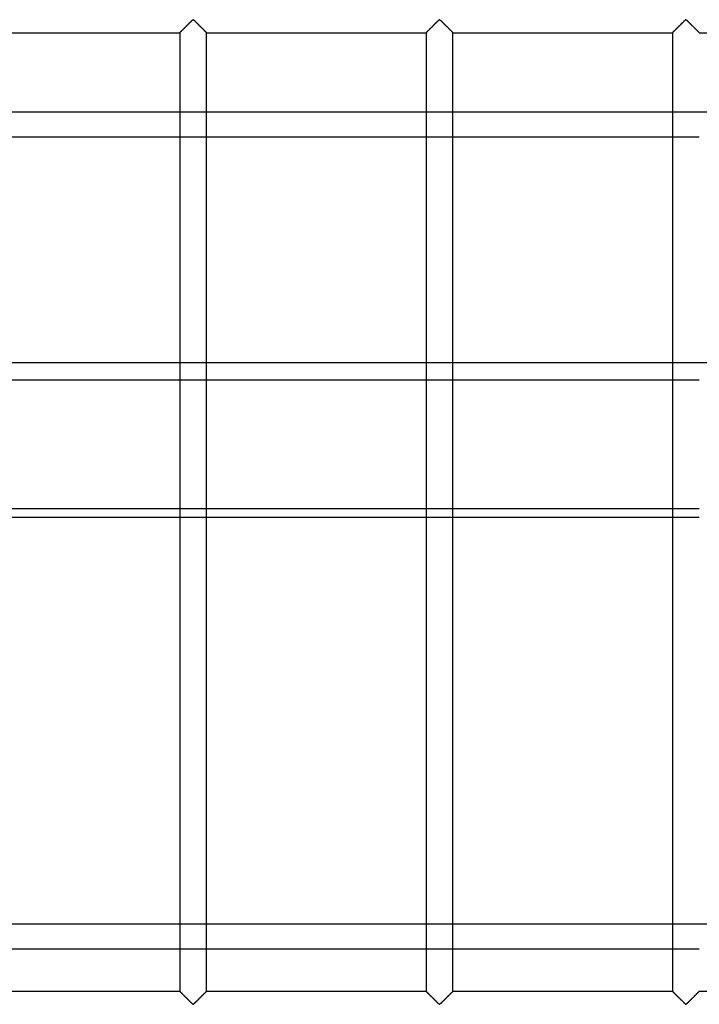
# Model space of a CAD drawing. Header units: millimetres. Extents: x -572 to 572, y -572 to 572.
# Tile 7 of 59: x -446 to -319, y -92 to 92. Entities that reach past the tile are written whole.
import ezdxf

# ---------------------------------------------------------------- set-up
doc = ezdxf.new("R2010")
doc.units = ezdxf.units.MM
doc.layers.add('MAIN-1', color=7, linetype='Continuous')
doc.layers.add('MAIN-2', color=7, linetype='Continuous')

msp = doc.modelspace()

# ---------------------------------------------------------------- linework, layer by layer
at = {"layer": 'MAIN-1'}
for p, q in [((-413.55, 91.74), (-413.44, 91.8)), ((-413.44, 91.8), (-413.36, 91.77)), ((-367.61, 91.74), (-367.5, 91.8)), ((-367.5, 91.8), (-367.43, 91.77)), ((-321.68, 91.74), (-321.56, 91.8)), ((-321.56, 91.8), (-321.49, 91.77)), ((-415.43, 89.88), (-415.33, 89.98)), ((-415.33, 89.98), (-415.22, 90.09)), ((-415.22, 90.09), (-415.12, 90.2)), ((-415.12, 90.2), (-415, 90.31)), ((-415, 90.31), (-414.89, 90.42)), ((-414.89, 90.42), (-414.77, 90.54)), ((-414.77, 90.54), (-414.65, 90.66)), ((-414.65, 90.66), (-414.53, 90.78)), ((-414.53, 90.78), (-414.41, 90.9)), ((-414.41, 90.9), (-414.29, 91.02)), ((-414.29, 91.02), (-414.17, 91.13)), ((-414.17, 91.13), (-414.06, 91.25)), ((-414.06, 91.25), (-413.95, 91.36)), ((-413.95, 91.36), (-413.84, 91.46)), ((-413.84, 91.46), (-413.74, 91.56)), ((-413.74, 91.56), (-413.64, 91.66)), ((-413.64, 91.66), (-413.55, 91.74)), ((-413.36, 91.77), (-413.31, 91.73)), ((-413.31, 91.73), (-413.26, 91.68)), ((-413.26, 91.68), (-413.2, 91.63)), ((-413.2, 91.63), (-413.15, 91.58)), ((-413.15, 91.58), (-413.09, 91.52)), ((-413.09, 91.52), (-413.03, 91.46)), ((-413.03, 91.46), (-412.97, 91.4)), ((-412.97, 91.4), (-412.91, 91.34)), ((-412.91, 91.34), (-412.84, 91.28)), ((-412.84, 91.28), (-412.78, 91.21)), ((-412.78, 91.21), (-412.71, 91.15)), ((-412.71, 91.15), (-412.65, 91.08)), ((-412.65, 91.08), (-412.58, 91.01)), ((-412.58, 91.01), (-412.51, 90.95)), ((-412.51, 90.95), (-412.44, 90.88)), ((-412.44, 90.88), (-412.37, 90.81)), ((-412.37, 90.81), (-412.31, 90.74)), ((-412.31, 90.74), (-412.24, 90.67)), ((-412.24, 90.67), (-412.17, 90.6)), ((-412.17, 90.6), (-412.1, 90.53)), ((-412.1, 90.53), (-412.03, 90.47)), ((-412.03, 90.47), (-411.96, 90.4)), ((-411.96, 90.4), (-411.9, 90.33)), ((-411.9, 90.33), (-411.83, 90.27)), ((-411.83, 90.27), (-411.77, 90.2)), ((-411.77, 90.2), (-411.7, 90.14)), ((-411.7, 90.14), (-411.64, 90.08)), ((-411.64, 90.08), (-411.58, 90.02)), ((-411.58, 90.02), (-411.52, 89.96)), ((-369.49, 89.88), (-369.39, 89.98)), ((-369.39, 89.98), (-369.29, 90.09)), ((-369.29, 90.09), (-369.18, 90.2)), ((-369.18, 90.2), (-369.07, 90.31)), ((-369.07, 90.31), (-368.95, 90.42)), ((-368.95, 90.42), (-368.83, 90.54)), ((-368.83, 90.54), (-368.71, 90.66)), ((-368.71, 90.66), (-368.59, 90.78)), ((-368.59, 90.78), (-368.47, 90.9)), ((-368.47, 90.9), (-368.35, 91.02)), ((-368.35, 91.02), (-368.24, 91.13)), ((-368.24, 91.13), (-368.12, 91.25)), ((-368.12, 91.25), (-368.01, 91.36)), ((-368.01, 91.36), (-367.9, 91.46)), ((-367.9, 91.46), (-367.8, 91.56)), ((-367.8, 91.56), (-367.71, 91.66)), ((-367.71, 91.66), (-367.61, 91.74)), ((-367.43, 91.77), (-367.37, 91.73)), ((-367.37, 91.73), (-367.32, 91.68)), ((-367.32, 91.68), (-367.27, 91.63)), ((-367.27, 91.63), (-367.21, 91.58)), ((-367.21, 91.58), (-367.15, 91.52)), ((-367.15, 91.52), (-367.09, 91.46)), ((-367.09, 91.46), (-367.03, 91.4)), ((-367.03, 91.4), (-366.97, 91.34)), ((-366.97, 91.34), (-366.91, 91.28)), ((-366.91, 91.28), (-366.84, 91.21)), ((-366.84, 91.21), (-366.77, 91.15)), ((-366.77, 91.15), (-366.71, 91.08)), ((-366.71, 91.08), (-366.64, 91.01)), ((-366.64, 91.01), (-366.57, 90.95)), ((-366.57, 90.95), (-366.51, 90.88)), ((-366.51, 90.88), (-366.44, 90.81)), ((-366.44, 90.81), (-366.37, 90.74)), ((-366.37, 90.74), (-366.3, 90.67)), ((-366.3, 90.67), (-366.23, 90.6)), ((-366.23, 90.6), (-366.16, 90.53)), ((-366.16, 90.53), (-366.09, 90.47)), ((-366.09, 90.47), (-366.03, 90.4)), ((-366.03, 90.4), (-365.96, 90.33)), ((-365.96, 90.33), (-365.89, 90.27)), ((-365.89, 90.27), (-365.83, 90.2)), ((-365.83, 90.2), (-365.77, 90.14)), ((-365.77, 90.14), (-365.7, 90.08)), ((-365.7, 90.08), (-365.64, 90.02)), ((-365.64, 90.02), (-365.58, 89.96)), ((-323.56, 89.88), (-323.45, 89.98)), ((-323.45, 89.98), (-323.35, 90.09)), ((-323.35, 90.09), (-323.24, 90.2)), ((-323.24, 90.2), (-323.13, 90.31)), ((-323.13, 90.31), (-323.01, 90.42)), ((-323.01, 90.42), (-322.89, 90.54)), ((-322.89, 90.54), (-322.77, 90.66)), ((-322.77, 90.66), (-322.65, 90.78)), ((-322.65, 90.78), (-322.53, 90.9)), ((-322.53, 90.9), (-322.42, 91.02)), ((-322.42, 91.02), (-322.3, 91.13)), ((-322.3, 91.13), (-322.19, 91.25)), ((-322.19, 91.25), (-322.07, 91.36)), ((-322.07, 91.36), (-321.97, 91.46)), ((-321.97, 91.46), (-321.87, 91.56)), ((-321.87, 91.56), (-321.77, 91.66)), ((-321.77, 91.66), (-321.68, 91.74)), ((-321.49, 91.77), (-321.43, 91.73)), ((-321.43, 91.73), (-321.38, 91.68)), ((-321.38, 91.68), (-321.33, 91.63)), ((-321.33, 91.63), (-321.27, 91.58)), ((-321.27, 91.58), (-321.21, 91.52)), ((-321.21, 91.52), (-321.16, 91.46)), ((-321.16, 91.46), (-321.09, 91.4)), ((-321.09, 91.4), (-321.03, 91.34)), ((-321.03, 91.34), (-320.97, 91.28)), ((-320.97, 91.28), (-320.9, 91.21)), ((-320.9, 91.21), (-320.84, 91.15)), ((-320.84, 91.15), (-320.77, 91.08)), ((-320.77, 91.08), (-320.7, 91.01)), ((-320.7, 91.01), (-320.64, 90.95)), ((-320.64, 90.95), (-320.57, 90.88)), ((-320.57, 90.88), (-320.5, 90.81)), ((-320.5, 90.81), (-320.43, 90.74)), ((-320.43, 90.74), (-320.36, 90.67)), ((-320.36, 90.67), (-320.29, 90.6)), ((-320.29, 90.6), (-320.22, 90.53)), ((-320.22, 90.53), (-320.16, 90.47)), ((-320.16, 90.47), (-320.09, 90.4)), ((-320.09, 90.4), (-320.02, 90.33)), ((-320.02, 90.33), (-319.96, 90.27)), ((-319.96, 90.27), (-319.89, 90.2)), ((-319.89, 90.2), (-319.83, 90.14)), ((-319.83, 90.14), (-319.77, 90.08)), ((-319.77, 90.08), (-319.71, 90.02)), ((-319.71, 90.02), (-319.65, 89.96)), ((-456.88, 89.38), (-415.94, 89.38)), ((-415.94, 89.38), (-415.94, -89.38)), ((-415.94, 89.38), (-415.93, 89.38)), ((-415.93, 89.38), (-415.91, 89.4)), ((-415.91, 89.4), (-415.87, 89.44)), ((-415.87, 89.44), (-415.83, 89.48)), ((-415.83, 89.48), (-415.77, 89.54)), ((-415.77, 89.54), (-415.7, 89.61)), ((-415.7, 89.61), (-415.62, 89.69)), ((-415.62, 89.69), (-415.53, 89.78)), ((-415.53, 89.78), (-415.43, 89.88)), ((-411.52, 89.96), (-411.46, 89.9)), ((-411.46, 89.9), (-411.41, 89.84)), ((-411.41, 89.84), (-411.35, 89.79)), ((-411.35, 89.79), (-411.3, 89.74)), ((-411.3, 89.74), (-411.25, 89.69)), ((-411.25, 89.69), (-411.2, 89.64)), ((-411.2, 89.64), (-411.16, 89.59)), ((-411.16, 89.59), (-411.12, 89.55)), ((-411.12, 89.55), (-411.08, 89.52)), ((-411.08, 89.52), (-411.05, 89.48)), ((-411.05, 89.48), (-411.02, 89.46)), ((-411.02, 89.46), (-411, 89.43)), ((-411, 89.43), (-410.97, 89.41)), ((-410.97, 89.41), (-410.96, 89.4)), ((-410.96, 89.4), (-410.95, 89.38)), ((-410.95, 89.38), (-410.94, 89.38)), ((-410.94, -89.38), (-410.94, 89.38)), ((-410.94, 89.38), (-410.94, 89.38)), ((-410.94, 89.38), (-370, 89.38)), ((-370, 89.38), (-370, -89.38)), ((-370, 89.38), (-369.99, 89.38)), ((-369.99, 89.38), (-369.97, 89.4)), ((-369.97, 89.4), (-369.94, 89.44)), ((-369.94, 89.44), (-369.89, 89.48)), ((-369.89, 89.48), (-369.83, 89.54)), ((-369.83, 89.54), (-369.76, 89.61)), ((-369.76, 89.61), (-369.68, 89.69)), ((-369.68, 89.69), (-369.59, 89.78)), ((-369.59, 89.78), (-369.49, 89.88)), ((-365.58, 89.96), (-365.53, 89.9)), ((-365.53, 89.9), (-365.47, 89.84)), ((-365.47, 89.84), (-365.41, 89.79)), ((-365.41, 89.79), (-365.36, 89.74)), ((-365.36, 89.74), (-365.31, 89.69)), ((-365.31, 89.69), (-365.26, 89.64)), ((-365.26, 89.64), (-365.22, 89.59)), ((-365.22, 89.59), (-365.18, 89.55)), ((-365.18, 89.55), (-365.14, 89.52)), ((-365.14, 89.52), (-365.11, 89.48)), ((-365.11, 89.48), (-365.08, 89.46)), ((-365.08, 89.46), (-365.06, 89.43)), ((-365.06, 89.43), (-365.04, 89.41)), ((-365.04, 89.41), (-365.02, 89.4)), ((-365.02, 89.4), (-365.01, 89.38)), ((-365.01, 89.38), (-365, 89.38)), ((-365, -89.38), (-365, 89.38)), ((-365, 89.38), (-365, 89.38)), ((-365, 89.38), (-324.06, 89.38)), ((-324.06, 89.38), (-324.06, -89.38)), ((-324.06, 89.38), (-324.05, 89.38)), ((-324.05, 89.38), (-324.03, 89.4)), ((-324.03, 89.4), (-324, 89.44)), ((-324, 89.44), (-323.95, 89.48)), ((-323.95, 89.48), (-323.89, 89.54)), ((-323.89, 89.54), (-323.82, 89.61)), ((-323.82, 89.61), (-323.74, 89.69)), ((-323.74, 89.69), (-323.65, 89.78)), ((-323.65, 89.78), (-323.56, 89.88)), ((-319.65, 89.96), (-319.59, 89.9)), ((-319.59, 89.9), (-319.53, 89.84)), ((-319.53, 89.84), (-319.48, 89.79)), ((-319.48, 89.79), (-319.42, 89.74)), ((-319.42, 89.74), (-319.37, 89.69)), ((-319.37, 89.69), (-319.33, 89.64)), ((-319.33, 89.64), (-319.28, 89.59)), ((-319.28, 89.59), (-319.24, 89.55)), ((-319.24, 89.55), (-319.21, 89.52)), ((-319.21, 89.52), (-319.17, 89.48)), ((-319.17, 89.48), (-319.14, 89.46)), ((-319.14, 89.46), (-319.12, 89.43)), ((-319.12, 89.43), (-319.1, 89.41)), ((-319.1, 89.41), (-319.08, 89.4)), ((-319.08, 89.4), (-319.07, 89.38)), ((-319.07, 89.38), (-319.07, 89.38)), ((-319.07, 89.38), (-319.06, 89.38)), ((-319.06, 89.38), (-278.12, 89.38)), ((-456.88, 74.64), (-415.94, 74.64)), ((-410.94, 74.64), (-370, 74.64)), ((-365, 74.64), (-324.06, 74.64)), ((-319.06, 74.64), (-289.61, 74.64)), ((-415.94, 69.88), (-456.88, 69.88)), ((-370, 69.88), (-410.94, 69.88)), ((-324.06, 69.88), (-365, 69.88)), ((-456.88, 24.63), (-415.94, 24.63)), ((-410.94, 24.63), (-370, 24.63)), ((-365, 24.63), (-324.06, 24.63)), ((-415.94, 0.58), (-456.88, 0.58)), ((-370, 0.58), (-410.94, 0.58)), ((-324.06, 0.58), (-365, 0.58)), ((-456.88, -0.96), (-415.94, -0.96)), ((-410.94, -0.96), (-370, -0.96)), ((-365, -0.96), (-324.06, -0.96)), ((-456.88, -76.79), (-415.94, -76.79)), ((-410.94, -76.79), (-370, -76.79)), ((-365, -76.79), (-324.06, -76.79)), ((-319.06, -76.79), (-290.83, -76.79)), ((-415.94, -81.55), (-456.88, -81.55)), ((-370, -81.55), (-410.94, -81.55)), ((-324.06, -81.55), (-365, -81.55)), ((-456.88, -89.38), (-415.94, -89.38)), ((-415.93, -89.38), (-415.94, -89.38)), ((-415.92, -89.4), (-415.93, -89.38)), ((-415.93, -89.38), (-415.93, -89.38)), ((-415.9, -89.41), (-415.92, -89.4)), ((-415.88, -89.43), (-415.9, -89.41)), ((-415.86, -89.46), (-415.88, -89.43)), ((-415.83, -89.48), (-415.86, -89.46)), ((-415.79, -89.52), (-415.83, -89.48)), ((-415.76, -89.55), (-415.79, -89.52)), ((-415.72, -89.59), (-415.76, -89.55)), ((-415.67, -89.64), (-415.72, -89.59)), ((-415.63, -89.69), (-415.67, -89.64)), ((-415.58, -89.74), (-415.63, -89.69)), ((-415.52, -89.79), (-415.58, -89.74)), ((-415.47, -89.84), (-415.52, -89.79)), ((-415.41, -89.9), (-415.47, -89.84)), ((-415.35, -89.96), (-415.41, -89.9)), ((-415.29, -90.02), (-415.35, -89.96)), ((-411.44, -89.88), (-411.55, -89.98)), ((-411.35, -89.78), (-411.44, -89.88)), ((-411.26, -89.69), (-411.35, -89.78)), ((-411.18, -89.61), (-411.26, -89.69)), ((-411.11, -89.54), (-411.18, -89.61)), ((-411.05, -89.48), (-411.11, -89.54)), ((-411, -89.44), (-411.05, -89.48)), ((-410.97, -89.4), (-411, -89.44)), ((-410.95, -89.38), (-410.97, -89.4)), ((-410.94, -89.38), (-410.95, -89.38)), ((-410.94, -89.38), (-370, -89.38)), ((-369.99, -89.38), (-370, -89.38)), ((-370, -89.38), (-370, -89.38)), ((-369.98, -89.4), (-369.99, -89.38)), ((-369.96, -89.41), (-369.98, -89.4)), ((-369.94, -89.43), (-369.96, -89.41)), ((-369.92, -89.46), (-369.94, -89.43)), ((-369.89, -89.48), (-369.92, -89.46)), ((-369.86, -89.52), (-369.89, -89.48)), ((-369.82, -89.55), (-369.86, -89.52)), ((-369.78, -89.59), (-369.82, -89.55)), ((-369.74, -89.64), (-369.78, -89.59)), ((-369.69, -89.69), (-369.74, -89.64)), ((-369.64, -89.74), (-369.69, -89.69)), ((-369.59, -89.79), (-369.64, -89.74)), ((-369.53, -89.84), (-369.59, -89.79)), ((-369.47, -89.9), (-369.53, -89.84)), ((-369.42, -89.96), (-369.47, -89.9)), ((-369.36, -90.02), (-369.42, -89.96)), ((-365.51, -89.88), (-365.61, -89.98)), ((-365.41, -89.78), (-365.51, -89.88)), ((-365.32, -89.69), (-365.41, -89.78)), ((-365.24, -89.61), (-365.32, -89.69)), ((-365.17, -89.54), (-365.24, -89.61)), ((-365.11, -89.48), (-365.17, -89.54)), ((-365.06, -89.44), (-365.11, -89.48)), ((-365.03, -89.4), (-365.06, -89.44)), ((-365.01, -89.38), (-365.03, -89.4)), ((-365, -89.38), (-365.01, -89.38)), ((-365, -89.38), (-324.06, -89.38)), ((-324.05, -89.38), (-324.06, -89.38)), ((-324.06, -89.38), (-324.06, -89.38)), ((-324.04, -89.4), (-324.05, -89.38)), ((-324.03, -89.41), (-324.04, -89.4)), ((-324, -89.43), (-324.03, -89.41)), ((-323.98, -89.46), (-324, -89.43)), ((-323.95, -89.48), (-323.98, -89.46)), ((-323.92, -89.52), (-323.95, -89.48)), ((-323.88, -89.55), (-323.92, -89.52)), ((-323.84, -89.59), (-323.88, -89.55)), ((-323.8, -89.64), (-323.84, -89.59)), ((-323.75, -89.69), (-323.8, -89.64)), ((-323.7, -89.74), (-323.75, -89.69)), ((-323.65, -89.79), (-323.7, -89.74)), ((-323.59, -89.84), (-323.65, -89.79)), ((-323.54, -89.9), (-323.59, -89.84)), ((-323.48, -89.96), (-323.54, -89.9)), ((-323.42, -90.02), (-323.48, -89.96)), ((-319.57, -89.88), (-319.67, -89.98)), ((-319.47, -89.78), (-319.57, -89.88)), ((-319.38, -89.69), (-319.47, -89.78)), ((-319.3, -89.61), (-319.38, -89.69)), ((-319.23, -89.54), (-319.3, -89.61)), ((-319.17, -89.48), (-319.23, -89.54)), ((-319.13, -89.44), (-319.17, -89.48)), ((-319.09, -89.4), (-319.13, -89.44)), ((-319.07, -89.38), (-319.09, -89.4)), ((-319.06, -89.38), (-319.07, -89.38)), ((-319.06, -89.38), (-278.12, -89.38)), ((-415.23, -90.08), (-415.29, -90.02)), ((-415.17, -90.14), (-415.23, -90.08)), ((-415.11, -90.2), (-415.17, -90.14)), ((-415.04, -90.27), (-415.11, -90.2)), ((-414.98, -90.33), (-415.04, -90.27)), ((-414.91, -90.4), (-414.98, -90.33)), ((-414.84, -90.47), (-414.91, -90.4)), ((-414.78, -90.53), (-414.84, -90.47)), ((-414.71, -90.6), (-414.78, -90.53)), ((-414.64, -90.67), (-414.71, -90.6)), ((-414.57, -90.74), (-414.64, -90.67)), ((-414.5, -90.81), (-414.57, -90.74)), ((-414.43, -90.88), (-414.5, -90.81)), ((-414.36, -90.95), (-414.43, -90.88)), ((-414.3, -91.01), (-414.36, -90.95)), ((-414.23, -91.08), (-414.3, -91.01)), ((-414.16, -91.15), (-414.23, -91.08)), ((-414.1, -91.21), (-414.16, -91.15)), ((-414.03, -91.28), (-414.1, -91.21)), ((-413.97, -91.34), (-414.03, -91.28)), ((-413.91, -91.4), (-413.97, -91.34)), ((-413.84, -91.46), (-413.91, -91.4)), ((-413.79, -91.52), (-413.84, -91.46)), ((-413.73, -91.58), (-413.79, -91.52)), ((-413.67, -91.63), (-413.73, -91.58)), ((-413.62, -91.68), (-413.67, -91.63)), ((-413.57, -91.73), (-413.62, -91.68)), ((-413.51, -91.77), (-413.57, -91.73)), ((-413.44, -91.8), (-413.51, -91.77)), ((-413.32, -91.74), (-413.44, -91.8)), ((-413.23, -91.66), (-413.32, -91.74)), ((-413.13, -91.56), (-413.23, -91.66)), ((-413.03, -91.46), (-413.13, -91.56)), ((-412.93, -91.36), (-413.03, -91.46)), ((-412.81, -91.25), (-412.93, -91.36)), ((-412.7, -91.13), (-412.81, -91.25)), ((-412.58, -91.02), (-412.7, -91.13)), ((-412.47, -90.9), (-412.58, -91.02)), ((-412.35, -90.78), (-412.47, -90.9)), ((-412.23, -90.66), (-412.35, -90.78)), ((-412.11, -90.54), (-412.23, -90.66)), ((-411.99, -90.42), (-412.11, -90.54)), ((-411.87, -90.31), (-411.99, -90.42)), ((-411.76, -90.2), (-411.87, -90.31)), ((-411.65, -90.09), (-411.76, -90.2)), ((-411.55, -89.98), (-411.65, -90.09)), ((-369.3, -90.08), (-369.36, -90.02)), ((-369.23, -90.14), (-369.3, -90.08)), ((-369.17, -90.2), (-369.23, -90.14)), ((-369.11, -90.27), (-369.17, -90.2)), ((-369.04, -90.33), (-369.11, -90.27)), ((-368.97, -90.4), (-369.04, -90.33)), ((-368.91, -90.47), (-368.97, -90.4)), ((-368.84, -90.53), (-368.91, -90.47)), ((-368.77, -90.6), (-368.84, -90.53)), ((-368.7, -90.67), (-368.77, -90.6)), ((-368.63, -90.74), (-368.7, -90.67)), ((-368.56, -90.81), (-368.63, -90.74)), ((-368.49, -90.88), (-368.56, -90.81)), ((-368.43, -90.95), (-368.49, -90.88)), ((-368.36, -91.01), (-368.43, -90.95)), ((-368.29, -91.08), (-368.36, -91.01)), ((-368.23, -91.15), (-368.29, -91.08)), ((-368.16, -91.21), (-368.23, -91.15)), ((-368.09, -91.28), (-368.16, -91.21)), ((-368.03, -91.34), (-368.09, -91.28)), ((-367.97, -91.4), (-368.03, -91.34)), ((-367.91, -91.46), (-367.97, -91.4)), ((-367.85, -91.52), (-367.91, -91.46)), ((-367.79, -91.58), (-367.85, -91.52)), ((-367.73, -91.63), (-367.79, -91.58)), ((-367.68, -91.68), (-367.73, -91.63)), ((-367.63, -91.73), (-367.68, -91.68)), ((-367.57, -91.77), (-367.63, -91.73)), ((-367.5, -91.8), (-367.57, -91.77)), ((-367.39, -91.74), (-367.5, -91.8)), ((-367.29, -91.66), (-367.39, -91.74)), ((-367.2, -91.56), (-367.29, -91.66)), ((-367.1, -91.46), (-367.2, -91.56)), ((-366.99, -91.36), (-367.1, -91.46)), ((-366.88, -91.25), (-366.99, -91.36)), ((-366.76, -91.13), (-366.88, -91.25)), ((-366.65, -91.02), (-366.76, -91.13)), ((-366.53, -90.9), (-366.65, -91.02)), ((-366.41, -90.78), (-366.53, -90.9)), ((-366.29, -90.66), (-366.41, -90.78)), ((-366.17, -90.54), (-366.29, -90.66)), ((-366.05, -90.42), (-366.17, -90.54)), ((-365.93, -90.31), (-366.05, -90.42)), ((-365.82, -90.2), (-365.93, -90.31)), ((-365.71, -90.09), (-365.82, -90.2)), ((-365.61, -89.98), (-365.71, -90.09)), ((-323.36, -90.08), (-323.42, -90.02)), ((-323.3, -90.14), (-323.36, -90.08)), ((-323.23, -90.2), (-323.3, -90.14)), ((-323.17, -90.27), (-323.23, -90.2)), ((-323.1, -90.33), (-323.17, -90.27)), ((-323.04, -90.4), (-323.1, -90.33)), ((-322.97, -90.47), (-323.04, -90.4)), ((-322.9, -90.53), (-322.97, -90.47)), ((-322.83, -90.6), (-322.9, -90.53)), ((-322.76, -90.67), (-322.83, -90.6)), ((-322.69, -90.74), (-322.76, -90.67)), ((-322.63, -90.81), (-322.69, -90.74)), ((-322.56, -90.88), (-322.63, -90.81)), ((-322.49, -90.95), (-322.56, -90.88)), ((-322.42, -91.01), (-322.49, -90.95)), ((-322.35, -91.08), (-322.42, -91.01)), ((-322.29, -91.15), (-322.35, -91.08)), ((-322.22, -91.21), (-322.29, -91.15)), ((-322.16, -91.28), (-322.22, -91.21)), ((-322.09, -91.34), (-322.16, -91.28)), ((-322.03, -91.4), (-322.09, -91.34)), ((-321.97, -91.46), (-322.03, -91.4)), ((-321.91, -91.52), (-321.97, -91.46)), ((-321.85, -91.58), (-321.91, -91.52)), ((-321.8, -91.63), (-321.85, -91.58)), ((-321.74, -91.68), (-321.8, -91.63)), ((-321.69, -91.73), (-321.74, -91.68)), ((-321.64, -91.77), (-321.69, -91.73)), ((-321.56, -91.8), (-321.64, -91.77)), ((-321.45, -91.74), (-321.56, -91.8)), ((-321.36, -91.66), (-321.45, -91.74)), ((-321.26, -91.56), (-321.36, -91.66)), ((-321.16, -91.46), (-321.26, -91.56)), ((-321.05, -91.36), (-321.16, -91.46)), ((-320.94, -91.25), (-321.05, -91.36)), ((-320.83, -91.13), (-320.94, -91.25)), ((-320.71, -91.02), (-320.83, -91.13)), ((-320.59, -90.9), (-320.71, -91.02)), ((-320.47, -90.78), (-320.59, -90.9)), ((-320.35, -90.66), (-320.47, -90.78)), ((-320.23, -90.54), (-320.35, -90.66)), ((-320.11, -90.42), (-320.23, -90.54)), ((-320, -90.31), (-320.11, -90.42)), ((-319.88, -90.2), (-320, -90.31)), ((-319.78, -90.09), (-319.88, -90.2)), ((-319.67, -89.98), (-319.78, -90.09))]:
    msp.add_line(p, q, dxfattribs=at)
at = {"layer": 'MAIN-2'}
for p, q in [((-415.28, 90.03), (-415.36, 89.95)), ((-415.19, 90.12), (-415.28, 90.03)), ((-415.11, 90.21), (-415.19, 90.12)), ((-415.02, 90.3), (-415.11, 90.21)), ((-414.92, 90.39), (-415.02, 90.3)), ((-414.83, 90.48), (-414.92, 90.39)), ((-414.73, 90.58), (-414.83, 90.48)), ((-414.63, 90.68), (-414.73, 90.58)), ((-414.54, 90.77), (-414.63, 90.68)), ((-414.44, 90.87), (-414.54, 90.77)), ((-414.35, 90.96), (-414.44, 90.87)), ((-414.25, 91.06), (-414.35, 90.96)), ((-414.16, 91.15), (-414.25, 91.06)), ((-414.07, 91.24), (-414.16, 91.15)), ((-413.98, 91.33), (-414.07, 91.24)), ((-413.89, 91.42), (-413.98, 91.33)), ((-413.8, 91.5), (-413.89, 91.42)), ((-413.72, 91.58), (-413.8, 91.5)), ((-413.65, 91.66), (-413.72, 91.58)), ((-413.57, 91.72), (-413.65, 91.66)), ((-413.49, 91.79), (-413.57, 91.72)), ((-413.38, 91.79), (-413.49, 91.79)), ((-413.3, 91.72), (-413.38, 91.79)), ((-413.23, 91.66), (-413.3, 91.72)), ((-413.15, 91.58), (-413.23, 91.66)), ((-413.07, 91.5), (-413.15, 91.58)), ((-412.99, 91.42), (-413.07, 91.5)), ((-412.9, 91.33), (-412.99, 91.42)), ((-412.81, 91.24), (-412.9, 91.33)), ((-412.72, 91.15), (-412.81, 91.24)), ((-412.62, 91.06), (-412.72, 91.15)), ((-412.53, 90.96), (-412.62, 91.06)), ((-412.43, 90.87), (-412.53, 90.96)), ((-412.34, 90.77), (-412.43, 90.87)), ((-412.24, 90.68), (-412.34, 90.77)), ((-412.14, 90.58), (-412.24, 90.68)), ((-412.05, 90.48), (-412.14, 90.58)), ((-411.95, 90.39), (-412.05, 90.48)), ((-411.86, 90.3), (-411.95, 90.39)), ((-411.77, 90.21), (-411.86, 90.3)), ((-411.68, 90.12), (-411.77, 90.21)), ((-411.6, 90.03), (-411.68, 90.12)), ((-411.51, 89.95), (-411.6, 90.03)), ((-369.34, 90.03), (-369.43, 89.95)), ((-369.26, 90.12), (-369.34, 90.03)), ((-369.17, 90.21), (-369.26, 90.12)), ((-369.08, 90.3), (-369.17, 90.21)), ((-368.98, 90.39), (-369.08, 90.3)), ((-368.89, 90.48), (-368.98, 90.39)), ((-368.79, 90.58), (-368.89, 90.48)), ((-368.7, 90.68), (-368.79, 90.58)), ((-368.6, 90.77), (-368.7, 90.68)), ((-368.5, 90.87), (-368.6, 90.77)), ((-368.41, 90.96), (-368.5, 90.87)), ((-368.31, 91.06), (-368.41, 90.96)), ((-368.22, 91.15), (-368.31, 91.06)), ((-368.13, 91.24), (-368.22, 91.15)), ((-368.04, 91.33), (-368.13, 91.24)), ((-367.95, 91.42), (-368.04, 91.33)), ((-367.87, 91.5), (-367.95, 91.42)), ((-367.79, 91.58), (-367.87, 91.5)), ((-367.71, 91.66), (-367.79, 91.58)), ((-367.63, 91.72), (-367.71, 91.66)), ((-367.56, 91.79), (-367.63, 91.72)), ((-367.44, 91.79), (-367.56, 91.79)), ((-367.37, 91.72), (-367.44, 91.79)), ((-367.29, 91.66), (-367.37, 91.72)), ((-367.21, 91.58), (-367.29, 91.66)), ((-367.13, 91.5), (-367.21, 91.58)), ((-367.05, 91.42), (-367.13, 91.5)), ((-366.96, 91.33), (-367.05, 91.42)), ((-366.87, 91.24), (-366.96, 91.33)), ((-366.78, 91.15), (-366.87, 91.24)), ((-366.69, 91.06), (-366.78, 91.15)), ((-366.59, 90.96), (-366.69, 91.06)), ((-366.5, 90.87), (-366.59, 90.96)), ((-366.4, 90.77), (-366.5, 90.87)), ((-366.3, 90.68), (-366.4, 90.77)), ((-366.21, 90.58), (-366.3, 90.68)), ((-366.11, 90.48), (-366.21, 90.58)), ((-366.02, 90.39), (-366.11, 90.48)), ((-365.92, 90.3), (-366.02, 90.39)), ((-365.83, 90.21), (-365.92, 90.3)), ((-365.74, 90.12), (-365.83, 90.21)), ((-365.66, 90.03), (-365.74, 90.12)), ((-365.57, 89.95), (-365.66, 90.03)), ((-323.4, 90.03), (-323.49, 89.95)), ((-323.32, 90.12), (-323.4, 90.03)), ((-323.23, 90.21), (-323.32, 90.12)), ((-323.14, 90.3), (-323.23, 90.21)), ((-323.05, 90.39), (-323.14, 90.3)), ((-322.95, 90.48), (-323.05, 90.39)), ((-322.86, 90.58), (-322.95, 90.48)), ((-322.76, 90.68), (-322.86, 90.58)), ((-322.66, 90.77), (-322.76, 90.68)), ((-322.57, 90.87), (-322.66, 90.77)), ((-322.47, 90.96), (-322.57, 90.87)), ((-322.38, 91.06), (-322.47, 90.96)), ((-322.28, 91.15), (-322.38, 91.06)), ((-322.19, 91.24), (-322.28, 91.15)), ((-322.1, 91.33), (-322.19, 91.24)), ((-322.01, 91.42), (-322.1, 91.33)), ((-321.93, 91.5), (-322.01, 91.42)), ((-321.85, 91.58), (-321.93, 91.5)), ((-321.77, 91.66), (-321.85, 91.58)), ((-321.7, 91.72), (-321.77, 91.66)), ((-321.62, 91.79), (-321.7, 91.72)), ((-321.51, 91.79), (-321.62, 91.79)), ((-321.43, 91.72), (-321.51, 91.79)), ((-321.35, 91.66), (-321.43, 91.72)), ((-321.28, 91.58), (-321.35, 91.66)), ((-321.2, 91.5), (-321.28, 91.58)), ((-321.11, 91.42), (-321.2, 91.5)), ((-321.02, 91.33), (-321.11, 91.42)), ((-320.93, 91.24), (-321.02, 91.33)), ((-320.84, 91.15), (-320.93, 91.24)), ((-320.75, 91.06), (-320.84, 91.15)), ((-320.65, 90.96), (-320.75, 91.06)), ((-320.56, 90.87), (-320.65, 90.96)), ((-320.46, 90.77), (-320.56, 90.87)), ((-320.37, 90.68), (-320.46, 90.77)), ((-320.27, 90.58), (-320.37, 90.68)), ((-320.17, 90.48), (-320.27, 90.58)), ((-320.08, 90.39), (-320.17, 90.48)), ((-319.98, 90.3), (-320.08, 90.39)), ((-319.89, 90.21), (-319.98, 90.3)), ((-319.81, 90.12), (-319.89, 90.21)), ((-319.72, 90.03), (-319.81, 90.12)), ((-319.64, 89.95), (-319.72, 90.03)), ((-415.93, 89.38), (-415.94, 89.38)), ((-415.92, 89.39), (-415.93, 89.38)), ((-415.9, 89.42), (-415.92, 89.39)), ((-415.87, 89.45), (-415.9, 89.42)), ((-415.83, 89.49), (-415.87, 89.45)), ((-415.78, 89.53), (-415.83, 89.49)), ((-415.72, 89.59), (-415.78, 89.53)), ((-415.66, 89.65), (-415.72, 89.59)), ((-415.6, 89.72), (-415.66, 89.65)), ((-415.52, 89.79), (-415.6, 89.72)), ((-415.44, 89.87), (-415.52, 89.79)), ((-415.36, 89.95), (-415.44, 89.87)), ((-411.43, 89.87), (-411.51, 89.95)), ((-411.35, 89.79), (-411.43, 89.87)), ((-411.28, 89.72), (-411.35, 89.79)), ((-411.21, 89.65), (-411.28, 89.72)), ((-411.15, 89.59), (-411.21, 89.65)), ((-411.1, 89.53), (-411.15, 89.59)), ((-411.05, 89.49), (-411.1, 89.53)), ((-411.01, 89.45), (-411.05, 89.49)), ((-410.98, 89.42), (-411.01, 89.45)), ((-410.96, 89.39), (-410.98, 89.42)), ((-410.94, 89.38), (-410.96, 89.39)), ((-410.94, 89.38), (-410.94, 89.38)), ((-369.99, 89.38), (-370, 89.38)), ((-369.98, 89.39), (-369.99, 89.38)), ((-369.96, 89.42), (-369.98, 89.39)), ((-369.93, 89.45), (-369.96, 89.42)), ((-369.89, 89.49), (-369.93, 89.45)), ((-369.84, 89.53), (-369.89, 89.49)), ((-369.79, 89.59), (-369.84, 89.53)), ((-369.73, 89.65), (-369.79, 89.59)), ((-369.66, 89.72), (-369.73, 89.65)), ((-369.58, 89.79), (-369.66, 89.72)), ((-369.51, 89.87), (-369.58, 89.79)), ((-369.43, 89.95), (-369.51, 89.87)), ((-365.49, 89.87), (-365.57, 89.95)), ((-365.42, 89.79), (-365.49, 89.87)), ((-365.34, 89.72), (-365.42, 89.79)), ((-365.27, 89.65), (-365.34, 89.72)), ((-365.21, 89.59), (-365.27, 89.65)), ((-365.16, 89.53), (-365.21, 89.59)), ((-365.11, 89.49), (-365.16, 89.53)), ((-365.07, 89.45), (-365.11, 89.49)), ((-365.04, 89.42), (-365.07, 89.45)), ((-365.02, 89.39), (-365.04, 89.42)), ((-365.01, 89.38), (-365.02, 89.39)), ((-365, 89.38), (-365.01, 89.38)), ((-324.04, 89.39), (-324.06, 89.38)), ((-324.06, 89.38), (-324.06, 89.38)), ((-324.02, 89.42), (-324.04, 89.39)), ((-323.99, 89.45), (-324.02, 89.42)), ((-323.95, 89.49), (-323.99, 89.45)), ((-323.9, 89.53), (-323.95, 89.49)), ((-323.85, 89.59), (-323.9, 89.53)), ((-323.79, 89.65), (-323.85, 89.59)), ((-323.72, 89.72), (-323.79, 89.65)), ((-323.65, 89.79), (-323.72, 89.72)), ((-323.57, 89.87), (-323.65, 89.79)), ((-323.49, 89.95), (-323.57, 89.87)), ((-319.56, 89.87), (-319.64, 89.95)), ((-319.48, 89.79), (-319.56, 89.87)), ((-319.4, 89.72), (-319.48, 89.79)), ((-319.34, 89.65), (-319.4, 89.72)), ((-319.28, 89.59), (-319.34, 89.65)), ((-319.22, 89.53), (-319.28, 89.59)), ((-319.17, 89.49), (-319.22, 89.53)), ((-319.13, 89.45), (-319.17, 89.49)), ((-319.1, 89.42), (-319.13, 89.45)), ((-319.08, 89.39), (-319.1, 89.42)), ((-319.07, 89.38), (-319.08, 89.39)), ((-319.06, 89.38), (-319.07, 89.38)), ((-415.94, 74.64), (-410.94, 74.64)), ((-370, 74.64), (-365, 74.64)), ((-324.06, 74.64), (-319.06, 74.64)), ((-410.94, 69.88), (-415.94, 69.88)), ((-365, 69.88), (-370, 69.88)), ((-319.06, 69.88), (-324.06, 69.88)), ((527.5, 27.84), (-527.5, 27.84)), ((-415.94, 24.63), (-410.94, 24.63)), ((-370, 24.63), (-365, 24.63)), ((-324.06, 24.63), (-319.06, 24.63)), ((-410.94, 0.58), (-415.94, 0.58)), ((-365, 0.58), (-370, 0.58)), ((-319.06, 0.58), (-324.06, 0.58)), ((-415.94, -0.96), (-410.94, -0.96)), ((-370, -0.96), (-365, -0.96)), ((-324.06, -0.96), (-319.06, -0.96)), ((-415.94, -76.79), (-410.94, -76.79)), ((-370, -76.79), (-365, -76.79)), ((-324.06, -76.79), (-319.06, -76.79)), ((-410.94, -81.55), (-415.94, -81.55)), ((-365, -81.55), (-370, -81.55)), ((-319.06, -81.55), (-324.06, -81.55)), ((-415.94, -89.38), (-415.93, -89.38)), ((-415.93, -89.38), (-415.92, -89.39)), ((-415.92, -89.39), (-415.9, -89.42)), ((-415.9, -89.42), (-415.87, -89.45)), ((-415.87, -89.45), (-415.83, -89.49)), ((-415.83, -89.49), (-415.78, -89.53)), ((-415.78, -89.53), (-415.72, -89.59)), ((-415.72, -89.59), (-415.66, -89.65)), ((-415.66, -89.65), (-415.6, -89.72)), ((-415.6, -89.72), (-415.52, -89.79)), ((-415.52, -89.79), (-415.44, -89.87)), ((-415.44, -89.87), (-415.36, -89.95)), ((-415.36, -89.95), (-415.28, -90.03)), ((-411.6, -90.03), (-411.51, -89.95)), ((-411.51, -89.95), (-411.43, -89.87)), ((-411.43, -89.87), (-411.35, -89.79)), ((-411.35, -89.79), (-411.28, -89.72)), ((-411.28, -89.72), (-411.21, -89.65)), ((-411.21, -89.65), (-411.15, -89.59)), ((-411.15, -89.59), (-411.1, -89.53)), ((-411.1, -89.53), (-411.05, -89.49)), ((-411.05, -89.49), (-411.01, -89.45)), ((-411.01, -89.45), (-410.98, -89.42)), ((-410.98, -89.42), (-410.96, -89.39)), ((-410.96, -89.39), (-410.94, -89.38)), ((-410.94, -89.38), (-410.94, -89.38)), ((-370, -89.38), (-369.99, -89.38)), ((-369.99, -89.38), (-369.98, -89.39)), ((-369.98, -89.39), (-369.96, -89.42)), ((-369.96, -89.42), (-369.93, -89.45)), ((-369.93, -89.45), (-369.89, -89.49)), ((-369.89, -89.49), (-369.84, -89.53)), ((-369.84, -89.53), (-369.79, -89.59)), ((-369.79, -89.59), (-369.73, -89.65)), ((-369.73, -89.65), (-369.66, -89.72)), ((-369.66, -89.72), (-369.58, -89.79)), ((-369.58, -89.79), (-369.51, -89.87)), ((-369.51, -89.87), (-369.43, -89.95)), ((-369.43, -89.95), (-369.34, -90.03)), ((-365.66, -90.03), (-365.57, -89.95)), ((-365.57, -89.95), (-365.49, -89.87)), ((-365.49, -89.87), (-365.42, -89.79)), ((-365.42, -89.79), (-365.34, -89.72)), ((-365.34, -89.72), (-365.27, -89.65)), ((-365.27, -89.65), (-365.21, -89.59)), ((-365.21, -89.59), (-365.16, -89.53)), ((-365.16, -89.53), (-365.11, -89.49)), ((-365.11, -89.49), (-365.07, -89.45)), ((-365.07, -89.45), (-365.04, -89.42)), ((-365.04, -89.42), (-365.02, -89.39)), ((-365.02, -89.39), (-365.01, -89.38)), ((-365.01, -89.38), (-365, -89.38)), ((-324.06, -89.38), (-324.06, -89.38)), ((-324.06, -89.38), (-324.04, -89.39)), ((-324.04, -89.39), (-324.02, -89.42)), ((-324.02, -89.42), (-323.99, -89.45)), ((-323.99, -89.45), (-323.95, -89.49)), ((-323.95, -89.49), (-323.9, -89.53)), ((-323.9, -89.53), (-323.85, -89.59)), ((-323.85, -89.59), (-323.79, -89.65)), ((-323.79, -89.65), (-323.72, -89.72)), ((-323.72, -89.72), (-323.65, -89.79)), ((-323.65, -89.79), (-323.57, -89.87)), ((-323.57, -89.87), (-323.49, -89.95)), ((-323.49, -89.95), (-323.4, -90.03)), ((-319.72, -90.03), (-319.64, -89.95)), ((-319.64, -89.95), (-319.56, -89.87)), ((-319.56, -89.87), (-319.48, -89.79)), ((-319.48, -89.79), (-319.4, -89.72)), ((-319.4, -89.72), (-319.34, -89.65)), ((-319.34, -89.65), (-319.28, -89.59)), ((-319.28, -89.59), (-319.22, -89.53)), ((-319.22, -89.53), (-319.17, -89.49)), ((-319.17, -89.49), (-319.13, -89.45)), ((-319.13, -89.45), (-319.1, -89.42)), ((-319.1, -89.42), (-319.08, -89.39)), ((-319.08, -89.39), (-319.07, -89.38)), ((-319.07, -89.38), (-319.06, -89.38)), ((-415.28, -90.03), (-415.19, -90.12)), ((-415.19, -90.12), (-415.11, -90.21)), ((-415.11, -90.21), (-415.02, -90.3)), ((-415.02, -90.3), (-414.92, -90.39)), ((-414.92, -90.39), (-414.83, -90.48)), ((-414.83, -90.48), (-414.73, -90.58)), ((-414.73, -90.58), (-414.63, -90.68)), ((-414.63, -90.68), (-414.54, -90.77)), ((-414.54, -90.77), (-414.44, -90.87)), ((-414.44, -90.87), (-414.35, -90.96)), ((-414.35, -90.96), (-414.25, -91.06)), ((-414.25, -91.06), (-414.16, -91.15)), ((-414.16, -91.15), (-414.07, -91.24)), ((-414.07, -91.24), (-413.98, -91.33)), ((-413.98, -91.33), (-413.89, -91.42)), ((-413.89, -91.42), (-413.8, -91.5)), ((-413.8, -91.5), (-413.72, -91.58)), ((-413.72, -91.58), (-413.65, -91.66)), ((-413.65, -91.66), (-413.57, -91.72)), ((-413.57, -91.72), (-413.49, -91.79)), ((-413.49, -91.79), (-413.38, -91.79)), ((-413.38, -91.79), (-413.3, -91.72)), ((-413.3, -91.72), (-413.23, -91.66)), ((-413.23, -91.66), (-413.15, -91.58)), ((-413.15, -91.58), (-413.07, -91.5)), ((-413.07, -91.5), (-412.99, -91.42)), ((-412.99, -91.42), (-412.9, -91.33)), ((-412.9, -91.33), (-412.81, -91.24)), ((-412.81, -91.24), (-412.72, -91.15)), ((-412.72, -91.15), (-412.62, -91.06)), ((-412.62, -91.06), (-412.53, -90.96)), ((-412.53, -90.96), (-412.43, -90.87)), ((-412.43, -90.87), (-412.34, -90.77)), ((-412.34, -90.77), (-412.24, -90.68)), ((-412.24, -90.68), (-412.14, -90.58)), ((-412.14, -90.58), (-412.05, -90.48)), ((-412.05, -90.48), (-411.95, -90.39)), ((-411.95, -90.39), (-411.86, -90.3)), ((-411.86, -90.3), (-411.77, -90.21)), ((-411.77, -90.21), (-411.68, -90.12)), ((-411.68, -90.12), (-411.6, -90.03)), ((-369.34, -90.03), (-369.26, -90.12)), ((-369.26, -90.12), (-369.17, -90.21)), ((-369.17, -90.21), (-369.08, -90.3)), ((-369.08, -90.3), (-368.98, -90.39)), ((-368.98, -90.39), (-368.89, -90.48)), ((-368.89, -90.48), (-368.79, -90.58)), ((-368.79, -90.58), (-368.7, -90.68)), ((-368.7, -90.68), (-368.6, -90.77)), ((-368.6, -90.77), (-368.5, -90.87)), ((-368.5, -90.87), (-368.41, -90.96)), ((-368.41, -90.96), (-368.31, -91.06)), ((-368.31, -91.06), (-368.22, -91.15)), ((-368.22, -91.15), (-368.13, -91.24)), ((-368.13, -91.24), (-368.04, -91.33)), ((-368.04, -91.33), (-367.95, -91.42)), ((-367.95, -91.42), (-367.87, -91.5)), ((-367.87, -91.5), (-367.79, -91.58)), ((-367.79, -91.58), (-367.71, -91.66)), ((-367.71, -91.66), (-367.63, -91.72)), ((-367.63, -91.72), (-367.56, -91.79)), ((-367.56, -91.79), (-367.44, -91.79)), ((-367.44, -91.79), (-367.37, -91.72)), ((-367.37, -91.72), (-367.29, -91.66)), ((-367.29, -91.66), (-367.21, -91.58)), ((-367.21, -91.58), (-367.13, -91.5)), ((-367.13, -91.5), (-367.05, -91.42)), ((-367.05, -91.42), (-366.96, -91.33)), ((-366.96, -91.33), (-366.87, -91.24)), ((-366.87, -91.24), (-366.78, -91.15)), ((-366.78, -91.15), (-366.69, -91.06)), ((-366.69, -91.06), (-366.59, -90.96)), ((-366.59, -90.96), (-366.5, -90.87)), ((-366.5, -90.87), (-366.4, -90.77)), ((-366.4, -90.77), (-366.3, -90.68)), ((-366.3, -90.68), (-366.21, -90.58)), ((-366.21, -90.58), (-366.11, -90.48)), ((-366.11, -90.48), (-366.02, -90.39)), ((-366.02, -90.39), (-365.92, -90.3)), ((-365.92, -90.3), (-365.83, -90.21)), ((-365.83, -90.21), (-365.74, -90.12)), ((-365.74, -90.12), (-365.66, -90.03)), ((-323.4, -90.03), (-323.32, -90.12)), ((-323.32, -90.12), (-323.23, -90.21)), ((-323.23, -90.21), (-323.14, -90.3)), ((-323.14, -90.3), (-323.05, -90.39)), ((-323.05, -90.39), (-322.95, -90.48)), ((-322.95, -90.48), (-322.86, -90.58)), ((-322.86, -90.58), (-322.76, -90.68)), ((-322.76, -90.68), (-322.66, -90.77)), ((-322.66, -90.77), (-322.57, -90.87)), ((-322.57, -90.87), (-322.47, -90.96)), ((-322.47, -90.96), (-322.38, -91.06)), ((-322.38, -91.06), (-322.28, -91.15)), ((-322.28, -91.15), (-322.19, -91.24)), ((-322.19, -91.24), (-322.1, -91.33)), ((-322.1, -91.33), (-322.01, -91.42)), ((-322.01, -91.42), (-321.93, -91.5)), ((-321.93, -91.5), (-321.85, -91.58)), ((-321.85, -91.58), (-321.77, -91.66)), ((-321.77, -91.66), (-321.7, -91.72)), ((-321.7, -91.72), (-321.62, -91.79)), ((-321.62, -91.79), (-321.51, -91.79)), ((-321.51, -91.79), (-321.43, -91.72)), ((-321.43, -91.72), (-321.35, -91.66)), ((-321.35, -91.66), (-321.28, -91.58)), ((-321.28, -91.58), (-321.2, -91.5)), ((-321.2, -91.5), (-321.11, -91.42)), ((-321.11, -91.42), (-321.02, -91.33)), ((-321.02, -91.33), (-320.93, -91.24)), ((-320.93, -91.24), (-320.84, -91.15)), ((-320.84, -91.15), (-320.75, -91.06)), ((-320.75, -91.06), (-320.65, -90.96)), ((-320.65, -90.96), (-320.56, -90.87)), ((-320.56, -90.87), (-320.46, -90.77)), ((-320.46, -90.77), (-320.37, -90.68)), ((-320.37, -90.68), (-320.27, -90.58)), ((-320.27, -90.58), (-320.17, -90.48)), ((-320.17, -90.48), (-320.08, -90.39)), ((-320.08, -90.39), (-319.98, -90.3)), ((-319.98, -90.3), (-319.89, -90.21)), ((-319.89, -90.21), (-319.81, -90.12)), ((-319.81, -90.12), (-319.72, -90.03))]:
    msp.add_line(p, q, dxfattribs=at)

doc.saveas('drawing.dxf')
